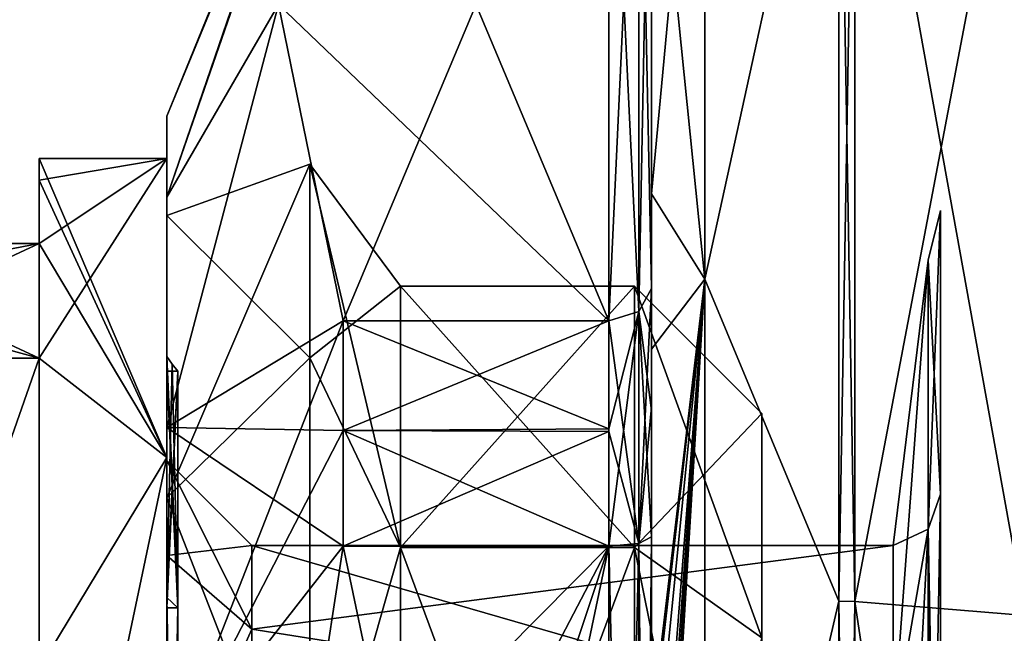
# Model space of a CAD drawing. Extents: x -23 to 470, y -2000 to 0.
# Tile 105 of 172: x -11.83 to -0.25, y -21.58 to -14.37. Entities that reach past the tile are written whole.
import ezdxf

# ---------------------------------------------------------------- set-up
doc = ezdxf.new("R2010")
doc.units = 0
doc.header["$LTSCALE"] = 64.024212
for name, color, linetype in [('1061', 7, 'CONTINUOUS'), ('1062', 7, 'CONTINUOUS'), ('1065', 7, 'CONTINUOUS'), ('1066', 7, 'CONTINUOUS'), ('1067', 7, 'CONTINUOUS'), ('1068', 7, 'CONTINUOUS'), ('1073', 7, 'CONTINUOUS'), ('1074', 7, 'CONTINUOUS'), ('1075', 7, 'CONTINUOUS'), ('1076', 7, 'CONTINUOUS'), ('1077', 7, 'CONTINUOUS'), ('1081', 7, 'CONTINUOUS'), ('1082', 7, 'CONTINUOUS'), ('1084', 7, 'CONTINUOUS'), ('1085', 7, 'CONTINUOUS'), ('1086', 7, 'CONTINUOUS'), ('1087', 7, 'CONTINUOUS'), ('1088', 7, 'CONTINUOUS'), ('1146', 7, 'CONTINUOUS'), ('1147', 7, 'CONTINUOUS'), ('1148', 7, 'CONTINUOUS'), ('1149', 7, 'CONTINUOUS'), ('1152', 7, 'CONTINUOUS'), ('1243', 7, 'CONTINUOUS'), ('1244', 7, 'CONTINUOUS'), ('1248', 7, 'CONTINUOUS'), ('1250', 7, 'CONTINUOUS'), ('761', 7, 'CONTINUOUS'), ('763', 7, 'CONTINUOUS'), ('764', 7, 'CONTINUOUS'), ('765', 7, 'CONTINUOUS'), ('767', 7, 'CONTINUOUS'), ('771', 7, 'CONTINUOUS'), ('774', 7, 'CONTINUOUS'), ('775', 7, 'CONTINUOUS'), ('776', 7, 'CONTINUOUS'), ('841', 7, 'CONTINUOUS'), ('865', 7, 'CONTINUOUS'), ('866', 7, 'CONTINUOUS'), ('869', 7, 'CONTINUOUS'), ('870', 7, 'CONTINUOUS'), ('871', 7, 'CONTINUOUS'), ('872', 7, 'CONTINUOUS'), ('873', 7, 'CONTINUOUS')]:
    doc.layers.add(name, color=color, linetype=linetype)

msp = doc.modelspace()

# ---------------------------------------------------------------- linework, layer by layer
at = {"layer": '1061', "linetype": 'CONTINUOUS'}
for points in [[(-10.1, -19.55, 33), (-10.1, -20.667, 37.198), (-10.1, -15.5, 33), (-10.1, -19.55, 33)], [(-10.1, -16.452, 28.217), (-10.1, -19.55, 33), (-10.1, -15.5, 33), (-10.1, -16.452, 28.217)], [(-10.1, -15.5, 33), (-10.1, -20.667, 37.198), (-10.1, -16.452, 37.783), (-10.1, -15.5, 33)], [(-10.1, -20.667, 28.801), (-10.1, -19.55, 33), (-10.1, -16.452, 28.217), (-10.1, -20.667, 28.801)], [(-10.1, -23.764, 25.689), (-10.1, -20.667, 28.801), (-10.1, -16.452, 28.217), (-10.1, -23.764, 25.689)], [(-10.1, -19.161, 24.161), (-10.1, -23.764, 25.689), (-10.1, -16.452, 28.217), (-10.1, -19.161, 24.161)], [(-10.1, -20.667, 37.198), (-10.1, -23.763, 40.311), (-10.1, -16.452, 37.783), (-10.1, -20.667, 37.198)], [(-10.1, -16.452, 37.783), (-10.1, -23.763, 40.311), (-10.1, -19.161, 41.839), (-10.1, -16.452, 37.783)], [(-10.1, -28.001, 24.55), (-10.1, -23.764, 25.689), (-10.1, -19.161, 24.161), (-10.1, -28.001, 24.55)], [(-10.1, -28.001, 24.55), (-10.1, -19.161, 24.161), (-10.1, -36.839, 24.161), (-10.1, -28.001, 24.55)], [(-10.1, -23.763, 40.311), (-10.1, -27.999, 41.45), (-10.1, -19.161, 41.839), (-10.1, -23.763, 40.311)], [(-10.1, -19.161, 41.839), (-10.1, -27.999, 41.45), (-10.1, -36.839, 41.839), (-10.1, -19.161, 41.839)], [(-10.1, -19.161, 24.161), (-10.1, -23.217, 21.452), (-10.1, -36.839, 24.161), (-10.1, -19.161, 24.161)], [(-10.1, -23.217, 44.548), (-10.1, -19.161, 41.839), (-10.1, -32.783, 44.548), (-10.1, -23.217, 44.548)], [(-10.1, -32.783, 44.548), (-10.1, -19.161, 41.839), (-10.1, -36.839, 41.839), (-10.1, -32.783, 44.548)]]:
    msp.add_3dface(points, dxfattribs=at)
at = {"layer": '1062', "linetype": 'CONTINUOUS'}
for points in [[(-8.023, -20.56, 17.05), (-4.9, -35.44, 17.05), (-8.598, -24.292, 17.05), (-8.023, -20.56, 17.05)], [(-4.9, -20.56, 17.05), (-4.9, -35.44, 17.05), (-8.023, -20.56, 17.05), (-4.9, -20.56, 17.05)]]:
    msp.add_3dface(points, dxfattribs=at)
at = {"layer": '1065', "linetype": 'CONTINUOUS'}
for points in [[(-8.598, -31.708, 48.95), (-4.9, -20.56, 48.95), (-8.786, -28, 48.95), (-8.598, -31.708, 48.95)], [(-8.786, -28, 48.95), (-4.9, -20.56, 48.95), (-8.598, -24.29, 48.95), (-8.786, -28, 48.95)], [(-8.023, -35.44, 48.95), (-4.9, -20.56, 48.95), (-8.598, -31.708, 48.95), (-8.023, -35.44, 48.95)], [(-8.598, -24.29, 48.95), (-4.9, -20.56, 48.95), (-8.023, -20.56, 48.95), (-8.598, -24.29, 48.95)], [(-4.9, -35.44, 48.95), (-4.9, -20.56, 48.95), (-8.023, -35.44, 48.95), (-4.9, -35.44, 48.95)]]:
    msp.add_3dface(points, dxfattribs=at)
at = {"layer": '1066', "linetype": 'CONTINUOUS'}
for points in [[(-8.023, -17.907, 47.418), (-4.9, -10.467, 34.532), (-8.786, -14.187, 40.975), (-8.023, -17.907, 47.418)], [(-4.9, -17.907, 47.418), (-4.9, -10.467, 34.532), (-8.023, -17.907, 47.418), (-4.9, -17.907, 47.418)]]:
    msp.add_3dface(points, dxfattribs=at)
at = {"layer": '1067', "linetype": 'CONTINUOUS'}
for points in [[(-8.023, -10.467, 31.468), (-4.9, -17.907, 18.582), (-8.786, -14.187, 25.025), (-8.023, -10.467, 31.468)], [(-4.9, -10.467, 31.468), (-4.9, -17.907, 18.582), (-8.023, -10.467, 31.468), (-4.9, -10.467, 31.468)], [(-8.786, -14.187, 25.025), (-4.9, -17.907, 18.582), (-8.023, -17.907, 18.582), (-8.786, -14.187, 25.025)]]:
    msp.add_3dface(points, dxfattribs=at)
at = {"layer": '1068', "linetype": 'CONTINUOUS'}
for points in [[(-4.4, -17.529, 47.764), (-4.4, -13.915, 41.604), (-4.4, -9.979, 34.686), (-4.4, -17.529, 47.764)], [(-4.4, -9.979, 31.314), (-4.4, -11.211, 23.082), (-4.4, -17.529, 18.236), (-4.4, -9.979, 31.314)], [(-4.4, -11.211, 23.082), (-4.4, -18.241, 16.117), (-4.4, -17.529, 18.236), (-4.4, -11.211, 23.082)], [(-4.4, -11.635, 43.603), (-4.4, -14.211, 42.116), (-4.4, -16.414, 48.685), (-4.4, -11.635, 43.603)], [(-4.4, -14.211, 42.116), (-4.4, -13.915, 41.604), (-4.4, -17.529, 47.764), (-4.4, -14.211, 42.116)], [(-4.4, -16.414, 48.685), (-4.4, -14.211, 42.116), (-4.4, -17.529, 47.764), (-4.4, -16.414, 48.685)], [(-4.4, -22.674, 51.759), (-4.4, -16.414, 48.685), (-4.4, -22.674, 51.216), (-4.4, -22.674, 51.759)], [(-4.4, -22.674, 51.216), (-4.4, -16.414, 48.685), (-4.4, -20.45, 49.45), (-4.4, -22.674, 51.216)], [(-4.4, -20.45, 49.45), (-4.4, -16.414, 48.685), (-4.4, -18.961, 48.681), (-4.4, -20.45, 49.45)], [(-4.4, -18.961, 48.681), (-4.4, -16.414, 48.685), (-4.4, -17.529, 47.764), (-4.4, -18.961, 48.681)], [(-4.4, -17.529, 18.236), (-4.4, -18.241, 16.117), (-4.4, -18.921, 17.342), (-4.4, -17.529, 18.236)], [(-4.4, -18.241, 16.117), (-4.4, -27.779, 13.501), (-4.4, -20.45, 16.55), (-4.4, -18.241, 16.117)], [(-4.4, -18.921, 17.342), (-4.4, -18.241, 16.117), (-4.4, -20.45, 16.55), (-4.4, -18.921, 17.342)], [(-4.4, -21.736, 49.5), (-4.4, -22.674, 51.216), (-4.4, -20.45, 49.45), (-4.4, -21.736, 49.5)], [(-4.4, -35.55, 49.45), (-4.4, -21.736, 49.5), (-4.4, -20.45, 49.45), (-4.4, -35.55, 49.45)], [(-4.4, -26.85, 16.5), (-4.4, -29.051, 16.5), (-4.4, -20.45, 16.55), (-4.4, -26.85, 16.5)], [(-4.4, -20.45, 16.55), (-4.4, -29.051, 16.5), (-4.4, -35.55, 16.55), (-4.4, -20.45, 16.55)], [(-4.4, -26.85, 16.217), (-4.4, -26.85, 16.5), (-4.4, -20.45, 16.55), (-4.4, -26.85, 16.217)], [(-4.4, -27.779, 13.501), (-4.4, -26.85, 16.217), (-4.4, -20.45, 16.55), (-4.4, -27.779, 13.501)]]:
    msp.add_3dface(points, dxfattribs=at)
at = {"layer": '1073', "linetype": 'CONTINUOUS'}
for points in [[(-3.77, -17.42, 14.675), (-4.4, -11.211, 23.082), (-3.77, -9.675, 22.42), (-3.77, -17.42, 14.675)], [(-3.77, -17.42, 14.675), (-3.77, -9.675, 22.42), (-2.195, -10.216, 20.079), (-3.77, -17.42, 14.675)], [(-2.195, -21.207, 12.093), (-3.77, -17.42, 14.675), (-2.195, -10.216, 20.079), (-2.195, -21.207, 12.093)], [(-4.4, -18.241, 16.117), (-4.4, -11.211, 23.082), (-3.77, -17.42, 14.675), (-4.4, -18.241, 16.117)], [(-4.4, -27.779, 13.501), (-4.4, -18.241, 16.117), (-3.77, -17.42, 14.675), (-4.4, -27.779, 13.501)], [(-3.77, -28, 11.841), (-4.4, -27.779, 13.501), (-3.77, -17.42, 14.675), (-3.77, -28, 11.841)], [(-3.77, -28, 11.841), (-3.77, -17.42, 14.675), (-2.195, -21.207, 12.093), (-3.77, -28, 11.841)], [(-2.195, -34.793, 12.093), (-3.77, -28, 11.841), (-2.195, -21.207, 12.093), (-2.195, -34.793, 12.093)]]:
    msp.add_3dface(points, dxfattribs=at)
at = {"layer": '1074', "linetype": 'CONTINUOUS'}
for points in [[(-3.77, -9.675, 43.58), (-4.4, -16.414, 48.685), (-3.77, -17.42, 51.325), (-3.77, -9.675, 43.58)], [(-4.4, -16.414, 48.685), (-3.77, -9.675, 43.58), (-4.4, -11.613, 43.616), (-4.4, -16.414, 48.685)], [(-3.77, -9.675, 43.58), (-3.77, -17.42, 51.325), (-2.195, -10.216, 45.921), (-3.77, -9.675, 43.58)], [(-2.195, -10.216, 45.921), (-3.77, -17.42, 51.325), (-2.195, -21.207, 53.907), (-2.195, -10.216, 45.921)], [(-4.4, -11.624, 43.61), (-4.4, -16.414, 48.685), (-4.4, -11.613, 43.616), (-4.4, -11.624, 43.61)], [(-4.4, -11.635, 43.603), (-4.4, -16.414, 48.685), (-4.4, -11.624, 43.61), (-4.4, -11.635, 43.603)], [(-4.4, -16.414, 48.685), (-4.4, -22.674, 51.759), (-3.77, -17.42, 51.325), (-4.4, -16.414, 48.685)], [(-3.77, -17.42, 51.325), (-4.4, -22.674, 51.759), (-4.374, -22.674, 52.134), (-3.77, -17.42, 51.325)], [(-3.77, -28, 54.159), (-3.77, -17.42, 51.325), (-4.4, -27.249, 52.5), (-3.77, -28, 54.159)], [(-4.4, -27.249, 52.5), (-3.77, -17.42, 51.325), (-4.4, -27.067, 52.5), (-4.4, -27.249, 52.5)], [(-4.4, -27.067, 52.5), (-3.77, -17.42, 51.325), (-4.4, -26.884, 52.5), (-4.4, -27.067, 52.5)], [(-4.4, -26.884, 52.5), (-3.77, -17.42, 51.325), (-4.399, -26.227, 52.5), (-4.4, -26.884, 52.5)], [(-4.399, -26.227, 52.5), (-3.77, -17.42, 51.325), (-4.394, -25.404, 52.5), (-4.399, -26.227, 52.5)], [(-4.394, -25.404, 52.5), (-3.77, -17.42, 51.325), (-4.296, -22.674, 52.5), (-4.394, -25.404, 52.5)], [(-4.296, -22.674, 52.5), (-3.77, -17.42, 51.325), (-4.374, -22.674, 52.134), (-4.296, -22.674, 52.5)], [(-3.77, -17.42, 51.325), (-3.77, -28, 54.159), (-2.195, -21.207, 53.907), (-3.77, -17.42, 51.325)], [(-2.195, -21.207, 53.907), (-3.77, -28, 54.159), (-2.195, -34.793, 53.907), (-2.195, -21.207, 53.907)]]:
    msp.add_3dface(points, dxfattribs=at)
at = {"layer": '1075', "linetype": 'CONTINUOUS'}
for points in [[(-2.009, -21.211, 53.894), (0, -10.652, 45.605), (-2.009, -10.226, 45.913), (-2.009, -21.211, 53.894)], [(0, -21.373, 53.394), (0, -10.652, 45.605), (-2.009, -21.211, 53.894), (0, -21.373, 53.394)], [(-2.009, -34.789, 53.894), (0, -21.373, 53.394), (-2.009, -21.211, 53.894), (-2.009, -34.789, 53.894)], [(0, -34.627, 53.394), (0, -21.373, 53.394), (-2.009, -34.789, 53.894), (0, -34.627, 53.394)]]:
    msp.add_3dface(points, dxfattribs=at)
at = {"layer": '1076', "linetype": 'CONTINUOUS'}
for points in [[(0, -10.652, 20.395), (0, -21.373, 12.606), (-2.009, -10.226, 20.087), (0, -10.652, 20.395)], [(-2.009, -10.226, 20.087), (0, -21.373, 12.606), (-2.009, -21.211, 12.106), (-2.009, -10.226, 20.087)], [(0, -21.373, 12.606), (0, -34.627, 12.606), (-2.009, -21.211, 12.106), (0, -21.373, 12.606)], [(-2.009, -21.211, 12.106), (0, -34.627, 12.606), (-2.009, -34.789, 12.106), (-2.009, -21.211, 12.106)]]:
    msp.add_3dface(points, dxfattribs=at)
at = {"layer": '1077', "linetype": 'CONTINUOUS'}
for points in [[(-1.556, -20.55, 33), (-1.556, -22.732, 27.732), (-1.144, -17.195, 33), (-1.556, -20.55, 33)], [(-1.144, -20.36, 40.64), (-1.556, -20.55, 33), (-1.144, -17.195, 33), (-1.144, -20.36, 40.64)], [(-1.144, -17.195, 33), (-1.556, -22.732, 27.732), (-1.144, -20.36, 25.36), (-1.144, -17.195, 33)], [(-1.556, -22.732, 27.732), (-1.556, -28, 25.55), (-1.144, -20.36, 25.36), (-1.556, -22.732, 27.732)], [(-1.556, -28, 25.55), (-1.144, -28, 22.195), (-1.144, -20.36, 25.36), (-1.556, -28, 25.55)], [(-1.556, -22.732, 38.268), (-1.556, -20.55, 33), (-1.144, -20.36, 40.64), (-1.556, -22.732, 38.268)], [(-1.144, -28, 43.805), (-1.556, -22.732, 38.268), (-1.144, -20.36, 40.64), (-1.144, -28, 43.805)]]:
    msp.add_3dface(points, dxfattribs=at)
at = {"layer": '1081', "linetype": 'CONTINUOUS'}
for points in [[(-2.195, -21.207, 12.093), (-2.195, -10.216, 20.079), (-2.009, -21.211, 12.106), (-2.195, -21.207, 12.093)], [(-2.195, -10.216, 20.079), (-2.009, -10.226, 20.087), (-2.009, -21.211, 12.106), (-2.195, -10.216, 20.079)], [(-2.195, -34.793, 12.093), (-2.195, -21.207, 12.093), (-2.009, -34.789, 12.106), (-2.195, -34.793, 12.093)], [(-2.195, -21.207, 12.093), (-2.009, -21.211, 12.106), (-2.009, -34.789, 12.106), (-2.195, -21.207, 12.093)]]:
    msp.add_3dface(points, dxfattribs=at)
at = {"layer": '1082', "linetype": 'CONTINUOUS'}
for points in [[(-2.195, -10.216, 45.921), (-2.195, -21.207, 53.907), (-2.009, -10.226, 45.913), (-2.195, -10.216, 45.921)], [(-2.195, -21.207, 53.907), (-2.009, -21.211, 53.894), (-2.009, -10.226, 45.913), (-2.195, -21.207, 53.907)], [(-2.195, -21.207, 53.907), (-2.195, -34.793, 53.907), (-2.009, -21.211, 53.894), (-2.195, -21.207, 53.907)], [(-2.195, -34.793, 53.907), (-2.009, -34.789, 53.894), (-2.009, -21.211, 53.894), (-2.195, -34.793, 53.907)]]:
    msp.add_3dface(points, dxfattribs=at)
at = {"layer": '1084', "linetype": 'CONTINUOUS'}
for points in [[(-10.1, -15.5, 33), (-10.1, -16.452, 37.783), (-8.023, -10.4, 33), (-10.1, -15.5, 33)], [(-8.023, -10.467, 31.468), (-10.1, -15.5, 33), (-8.023, -10.4, 33), (-8.023, -10.467, 31.468)], [(-10.1, -16.452, 37.783), (-8.023, -10.467, 34.532), (-8.023, -10.4, 33), (-10.1, -16.452, 37.783)], [(-10.1, -16.452, 28.217), (-10.1, -15.5, 33), (-8.023, -10.467, 31.468), (-10.1, -16.452, 28.217)], [(-10.1, -16.452, 28.217), (-8.023, -10.467, 31.468), (-8.786, -14.187, 25.025), (-10.1, -16.452, 28.217)], [(-10.1, -16.452, 37.783), (-8.786, -14.187, 40.975), (-8.023, -10.467, 34.532), (-10.1, -16.452, 37.783)], [(-10.1, -19.161, 24.161), (-10.1, -16.452, 28.217), (-8.786, -14.187, 25.025), (-10.1, -19.161, 24.161)], [(-10.1, -19.161, 24.161), (-8.786, -14.187, 25.025), (-8.023, -17.907, 18.582), (-10.1, -19.161, 24.161)], [(-10.1, -16.452, 37.783), (-10.1, -19.161, 41.839), (-8.786, -14.187, 40.975), (-10.1, -16.452, 37.783)], [(-10.1, -19.161, 41.839), (-8.023, -17.907, 47.418), (-8.786, -14.187, 40.975), (-10.1, -19.161, 41.839)], [(-10.1, -19.161, 24.161), (-8.023, -17.907, 18.582), (-8.023, -19.2, 17.758), (-10.1, -19.161, 24.161)], [(-10.1, -19.161, 41.839), (-10.1, -23.217, 44.548), (-8.023, -17.907, 47.418), (-10.1, -19.161, 41.839)], [(-8.023, -17.907, 47.418), (-10.1, -23.217, 44.548), (-8.023, -19.2, 48.242), (-8.023, -17.907, 47.418)], [(-10.1, -23.217, 21.452), (-10.1, -19.161, 24.161), (-8.023, -20.56, 17.05), (-10.1, -23.217, 21.452)], [(-8.023, -20.56, 17.05), (-10.1, -19.161, 24.161), (-8.023, -19.2, 17.758), (-8.023, -20.56, 17.05)], [(-10.1, -23.217, 44.548), (-8.023, -20.56, 48.95), (-8.023, -19.2, 48.242), (-10.1, -23.217, 44.548)], [(-10.1, -23.217, 21.452), (-8.023, -20.56, 17.05), (-8.598, -24.292, 17.05), (-10.1, -23.217, 21.452)], [(-10.1, -23.217, 44.548), (-8.598, -24.29, 48.95), (-8.023, -20.56, 48.95), (-10.1, -23.217, 44.548)]]:
    msp.add_3dface(points, dxfattribs=at)
at = {"layer": '1085', "linetype": 'CONTINUOUS'}
for points in [[(-9.1, -20.55, 33), (-9.1, -21.536, 29.296), (-1.556, -20.55, 33), (-9.1, -20.55, 33)], [(-1.556, -20.55, 33), (-9.1, -21.536, 29.296), (-1.556, -22.732, 27.732), (-1.556, -20.55, 33)], [(-9.1, -21.536, 29.296), (-9.1, -24.266, 26.553), (-1.556, -22.732, 27.732), (-9.1, -21.536, 29.296)]]:
    msp.add_3dface(points, dxfattribs=at)
at = {"layer": '1086', "linetype": 'CONTINUOUS'}
for points in [[(-9.1, -20.55, 33), (-1.556, -20.55, 33), (-1.556, -22.732, 38.268), (-9.1, -20.55, 33)], [(-9.1, -21.535, 36.702), (-9.1, -20.55, 33), (-1.556, -22.732, 38.268), (-9.1, -21.535, 36.702)], [(-9.1, -24.265, 39.446), (-9.1, -21.535, 36.702), (-1.556, -22.732, 38.268), (-9.1, -24.265, 39.446)]]:
    msp.add_3dface(points, dxfattribs=at)
at = {"layer": '1087', "linetype": 'CONTINUOUS'}
for points in [[(-10.1, -19.55, 33), (-10.1, -20.667, 28.801), (-9.1, -20.55, 33), (-10.1, -19.55, 33)], [(-10.1, -20.667, 28.801), (-9.1, -21.536, 29.296), (-9.1, -20.55, 33), (-10.1, -20.667, 28.801)], [(-10.1, -20.667, 28.801), (-10.1, -23.764, 25.689), (-9.1, -21.536, 29.296), (-10.1, -20.667, 28.801)], [(-10.1, -23.764, 25.689), (-9.1, -24.266, 26.553), (-9.1, -21.536, 29.296), (-10.1, -23.764, 25.689)]]:
    msp.add_3dface(points, dxfattribs=at)
at = {"layer": '1088', "linetype": 'CONTINUOUS'}
for points in [[(-10.1, -20.667, 37.198), (-10.1, -19.55, 33), (-9.1, -21.535, 36.702), (-10.1, -20.667, 37.198)], [(-10.1, -19.55, 33), (-9.1, -20.55, 33), (-9.1, -21.535, 36.702), (-10.1, -19.55, 33)], [(-10.1, -23.763, 40.311), (-10.1, -20.667, 37.198), (-9.1, -21.535, 36.702), (-10.1, -23.763, 40.311)], [(-10.1, -23.763, 40.311), (-9.1, -21.535, 36.702), (-9.1, -24.265, 39.446), (-10.1, -23.763, 40.311)]]:
    msp.add_3dface(points, dxfattribs=at)
at = {"layer": '1146', "linetype": 'CONTINUOUS'}
for points in [[(-4.4, -35.55, 49.45), (-4.4, -20.45, 49.45), (-4.549, -20.528, 49.094), (-4.4, -35.55, 49.45)], [(-4.549, -20.528, 49.094), (-4.9, -20.56, 48.95), (-4.549, -35.472, 49.094), (-4.549, -20.528, 49.094)], [(-4.9, -20.56, 48.95), (-4.9, -35.44, 48.95), (-4.549, -35.472, 49.094), (-4.9, -20.56, 48.95)], [(-4.4, -35.55, 49.45), (-4.549, -20.528, 49.094), (-4.549, -35.472, 49.094), (-4.4, -35.55, 49.45)]]:
    msp.add_3dface(points, dxfattribs=at)
at = {"layer": '1147', "linetype": 'CONTINUOUS'}
for points in [[(-4.4, -17.529, 47.764), (-4.4, -9.979, 34.686), (-4.549, -10.326, 34.576), (-4.4, -17.529, 47.764)], [(-4.549, -10.326, 34.576), (-4.9, -10.467, 34.532), (-4.549, -17.798, 47.518), (-4.549, -10.326, 34.576)], [(-4.4, -17.529, 47.764), (-4.549, -10.326, 34.576), (-4.549, -17.798, 47.518), (-4.4, -17.529, 47.764)], [(-4.9, -10.467, 34.532), (-4.9, -17.907, 47.418), (-4.549, -17.798, 47.518), (-4.9, -10.467, 34.532)]]:
    msp.add_3dface(points, dxfattribs=at)
at = {"layer": '1148', "linetype": 'CONTINUOUS'}
for points in [[(-4.4, -9.979, 31.314), (-4.4, -17.529, 18.236), (-4.549, -17.798, 18.482), (-4.4, -9.979, 31.314)], [(-4.4, -9.979, 31.314), (-4.549, -17.798, 18.482), (-4.549, -10.326, 31.424), (-4.4, -9.979, 31.314)], [(-4.9, -17.907, 18.582), (-4.9, -10.467, 31.468), (-4.549, -10.326, 31.424), (-4.9, -17.907, 18.582)], [(-4.549, -17.798, 18.482), (-4.9, -17.907, 18.582), (-4.549, -10.326, 31.424), (-4.549, -17.798, 18.482)]]:
    msp.add_3dface(points, dxfattribs=at)
at = {"layer": '1149', "linetype": 'CONTINUOUS'}
for points in [[(-4.4, -20.45, 16.55), (-4.4, -35.55, 16.55), (-4.549, -35.472, 16.906), (-4.4, -20.45, 16.55)], [(-4.4, -20.45, 16.55), (-4.549, -35.472, 16.906), (-4.549, -20.528, 16.906), (-4.4, -20.45, 16.55)], [(-4.9, -35.44, 17.05), (-4.9, -20.56, 17.05), (-4.549, -20.528, 16.906), (-4.9, -35.44, 17.05)], [(-4.549, -35.472, 16.906), (-4.9, -35.44, 17.05), (-4.549, -20.528, 16.906), (-4.549, -35.472, 16.906)]]:
    msp.add_3dface(points, dxfattribs=at)
at = {"layer": '1152', "linetype": 'CONTINUOUS'}
for points in [[(-1.144, -17.195, 33), (-1.144, -20.36, 25.36), (-1, -16.612, 32.999), (-1.144, -17.195, 33)], [(-1, -19.947, 41.052), (-1.144, -17.195, 33), (-1, -16.612, 32.999), (-1, -19.947, 41.052)], [(-1, -16.612, 32.999), (-1.144, -20.36, 25.36), (-1, -19.948, 24.948), (-1, -16.612, 32.999)], [(-1.144, -20.36, 40.64), (-1.144, -17.195, 33), (-1, -19.947, 41.052), (-1.144, -20.36, 40.64)], [(-1, -28, 44.388), (-1.144, -20.36, 40.64), (-1, -19.947, 41.052), (-1, -28, 44.388)], [(-1.144, -20.36, 25.36), (-1.144, -28, 22.195), (-1, -19.948, 24.948), (-1.144, -20.36, 25.36)], [(-1, -19.948, 24.948), (-1.144, -28, 22.195), (-1, -27.999, 21.612), (-1, -19.948, 24.948)], [(-1.144, -28, 43.805), (-1.144, -20.36, 40.64), (-1.09, -28, 44.101), (-1.144, -28, 43.805)], [(-1.144, -20.36, 40.64), (-1, -28, 44.388), (-1.09, -28, 44.101), (-1.144, -20.36, 40.64)]]:
    msp.add_3dface(points, dxfattribs=at)
at = {"layer": '1243', "linetype": 'CONTINUOUS'}
for points in [[(-4.9, -17.907, 47.418), (-8.023, -17.907, 47.418), (-8.023, -19.2, 48.242), (-4.9, -17.907, 47.418)], [(-4.9, -17.907, 47.418), (-8.023, -19.2, 48.242), (-4.9, -19.209, 48.248), (-4.9, -17.907, 47.418)], [(-8.023, -17.907, 18.582), (-4.9, -17.907, 18.582), (-4.9, -19.177, 17.771), (-8.023, -17.907, 18.582)], [(-8.023, -19.2, 17.758), (-8.023, -17.907, 18.582), (-4.9, -19.177, 17.771), (-8.023, -19.2, 17.758)], [(-4.9, -20.56, 17.05), (-8.023, -19.2, 17.758), (-4.9, -19.177, 17.771), (-4.9, -20.56, 17.05)], [(-4.9, -20.56, 17.05), (-8.023, -20.56, 17.05), (-8.023, -19.2, 17.758), (-4.9, -20.56, 17.05)], [(-8.023, -19.2, 48.242), (-8.023, -20.56, 48.95), (-4.9, -19.209, 48.248), (-8.023, -19.2, 48.242)], [(-8.023, -20.56, 48.95), (-4.9, -20.56, 48.95), (-4.9, -19.209, 48.248), (-8.023, -20.56, 48.95)]]:
    msp.add_3dface(points, dxfattribs=at)
at = {"layer": '1244', "linetype": 'CONTINUOUS'}
for points in [[(-4.4, -17.529, 18.236), (-4.4, -18.921, 17.342), (-4.549, -20.528, 16.906), (-4.4, -17.529, 18.236)], [(-4.549, -17.798, 18.482), (-4.4, -17.529, 18.236), (-4.549, -20.528, 16.906), (-4.549, -17.798, 18.482)], [(-4.9, -20.56, 17.05), (-4.9, -19.177, 17.771), (-4.549, -17.798, 18.482), (-4.9, -20.56, 17.05)], [(-4.9, -20.56, 17.05), (-4.549, -17.798, 18.482), (-4.549, -20.528, 16.906), (-4.9, -20.56, 17.05)], [(-4.9, -19.177, 17.771), (-4.9, -17.907, 18.582), (-4.549, -17.798, 18.482), (-4.9, -19.177, 17.771)], [(-4.4, -18.921, 17.342), (-4.4, -20.45, 16.55), (-4.549, -20.528, 16.906), (-4.4, -18.921, 17.342)]]:
    msp.add_3dface(points, dxfattribs=at)
at = {"layer": '1248', "linetype": 'CONTINUOUS'}
for points in [[(-4.4, -18.961, 48.681), (-4.4, -17.529, 47.764), (-4.549, -17.798, 47.518), (-4.4, -18.961, 48.681)], [(-4.549, -17.798, 47.518), (-4.9, -17.907, 47.418), (-4.549, -20.528, 49.094), (-4.549, -17.798, 47.518)], [(-4.4, -20.45, 49.45), (-4.4, -18.961, 48.681), (-4.549, -17.798, 47.518), (-4.4, -20.45, 49.45)], [(-4.4, -20.45, 49.45), (-4.549, -17.798, 47.518), (-4.549, -20.528, 49.094), (-4.4, -20.45, 49.45)], [(-4.9, -17.907, 47.418), (-4.9, -19.209, 48.248), (-4.549, -20.528, 49.094), (-4.9, -17.907, 47.418)], [(-4.9, -19.209, 48.248), (-4.9, -20.56, 48.95), (-4.549, -20.528, 49.094), (-4.9, -19.209, 48.248)]]:
    msp.add_3dface(points, dxfattribs=at)
at = {"layer": '1250', "linetype": 'CONTINUOUS'}
for points in [[(-1, -39.388, 33), (-1, -19.947, 41.052), (-1, -16.612, 32.999), (-1, -39.388, 33)], [(-1, -39.388, 33), (-1, -16.612, 32.999), (-1, -19.948, 24.948), (-1, -39.388, 33)], [(-1, -39.388, 33), (-1, -36.052, 41.052), (-1, -19.947, 41.052), (-1, -39.388, 33)], [(-1, -36.052, 41.052), (-1, -28, 44.388), (-1, -19.947, 41.052), (-1, -36.052, 41.052)], [(-1, -39.388, 33), (-1, -19.948, 24.948), (-1, -36.052, 24.947), (-1, -39.388, 33)], [(-1, -19.948, 24.948), (-1, -27.999, 21.612), (-1, -36.052, 24.947), (-1, -19.948, 24.948)]]:
    msp.add_3dface(points, dxfattribs=at)
at = {"layer": '761', "color": 7, "linetype": 'CONTINUOUS'}
msp.add_3dface([(-3.1, -19, 33), (-3.1, -21.636, 39.363), (-3.1, -21.636, 26.637), (-3.1, -19, 33)], dxfattribs=at)
at = {"layer": '763', "color": 7, "linetype": 'CONTINUOUS'}
for points in [[(-10.1, -16, 33), (-10.1, -19.515, 24.515), (-11.6, -16, 33), (-10.1, -16, 33)], [(-11.6, -16, 33), (-10.1, -19.515, 24.515), (-11.6, -16.253, 30.55), (-11.6, -16, 33)], [(-11.6, -16.253, 30.55), (-10.1, -19.515, 24.515), (-11.6, -17, 28.204), (-11.6, -16.253, 30.55)], [(-14.5, -17, 28.204), (-11.6, -17, 28.204), (-11.6, -18.347, 25.872), (-14.5, -17, 28.204)], [(-14.5, -17.556, 27.091), (-14.5, -17, 28.204), (-11.6, -18.347, 25.872), (-14.5, -17.556, 27.091)], [(-11.6, -17, 28.204), (-10.1, -19.515, 24.515), (-11.6, -18.347, 25.872), (-11.6, -17, 28.204)], [(-14.5, -18.347, 25.872), (-14.5, -17.556, 27.091), (-11.6, -18.347, 25.872), (-14.5, -18.347, 25.872)], [(-11.6, -18.347, 25.872), (-10.1, -19.515, 24.515), (-11.6, -22, 22.608), (-11.6, -18.347, 25.872)], [(-10.1, -19.515, 24.515), (-10.1, -28, 21), (-11.6, -22, 22.608), (-10.1, -19.515, 24.515)]]:
    msp.add_3dface(points, dxfattribs=at)
at = {"layer": '764', "color": 7, "linetype": 'CONTINUOUS'}
for points in [[(-10.1, -16, 33), (-11.6, -16, 33), (-11.6, -16.253, 35.45), (-10.1, -16, 33)], [(-11.6, -18.347, 40.128), (-10.1, -16, 33), (-11.6, -17, 37.796), (-11.6, -18.347, 40.128)], [(-10.1, -16, 33), (-11.6, -18.347, 40.128), (-10.1, -19.515, 41.485), (-10.1, -16, 33)], [(-11.6, -17, 37.796), (-10.1, -16, 33), (-11.6, -16.253, 35.45), (-11.6, -17, 37.796)], [(-14.5, -18.347, 40.128), (-11.6, -18.347, 40.128), (-11.6, -17, 37.796), (-14.5, -18.347, 40.128)], [(-14.5, -17.556, 38.91), (-14.5, -18.347, 40.128), (-11.6, -17, 37.796), (-14.5, -17.556, 38.91)], [(-14.5, -17, 37.796), (-14.5, -17.556, 38.91), (-11.6, -17, 37.796), (-14.5, -17, 37.796)], [(-11.6, -18.347, 40.128), (-11.6, -22, 43.392), (-10.1, -19.515, 41.485), (-11.6, -18.347, 40.128)], [(-11.6, -22, 43.392), (-11.6, -26.653, 44.924), (-10.1, -19.515, 41.485), (-11.6, -22, 43.392)], [(-10.1, -19.515, 41.485), (-11.6, -26.653, 44.924), (-10.1, -28, 45), (-10.1, -19.515, 41.485)]]:
    msp.add_3dface(points, dxfattribs=at)
at = {"layer": '765', "color": 7, "linetype": 'CONTINUOUS'}
for points in [[(-10.1, -19.515, 24.515), (-10.1, -16, 33), (-10.1, -16.671, 33), (-10.1, -19.515, 24.515)], [(-10.1, -16, 33), (-10.1, -19.515, 41.485), (-10.1, -16.671, 33), (-10.1, -16, 33)], [(-10.1, -19.515, 24.515), (-10.1, -16.671, 33), (-10.1, -19.989, 24.989), (-10.1, -19.515, 24.515)], [(-10.1, -19.515, 41.485), (-10.1, -19.989, 41.011), (-10.1, -16.671, 33), (-10.1, -19.515, 41.485)], [(-10.1, -28, 21), (-10.1, -19.515, 24.515), (-10.1, -28, 21.671), (-10.1, -28, 21)], [(-10.1, -19.515, 24.515), (-10.1, -19.989, 24.989), (-10.1, -28, 21.671), (-10.1, -19.515, 24.515)], [(-10.1, -19.515, 41.485), (-10.1, -28, 45), (-10.1, -19.989, 41.011), (-10.1, -19.515, 41.485)], [(-10.1, -28, 45), (-10.1, -28, 44.329), (-10.1, -19.989, 41.011), (-10.1, -28, 45)]]:
    msp.add_3dface(points, dxfattribs=at)
at = {"layer": '767', "color": 7, "linetype": 'CONTINUOUS'}
for points in [[(-7.35, -20.575, 25.575), (-7.35, -17.5, 33), (-4.6, -20.575, 25.575), (-7.35, -20.575, 25.575)], [(-4.6, -20.575, 25.575), (-7.35, -17.5, 33), (-4.6, -17.5, 33), (-4.6, -20.575, 25.575)], [(-4.6, -17.5, 33), (-7.35, -17.5, 33), (-7.35, -20.575, 40.425), (-4.6, -17.5, 33)], [(-4.6, -20.575, 40.425), (-4.6, -17.5, 33), (-7.35, -20.575, 40.425), (-4.6, -20.575, 40.425)], [(-7.35, -28, 43.5), (-4.6, -28, 43.5), (-4.6, -20.575, 40.425), (-7.35, -28, 43.5)], [(-7.35, -28, 43.5), (-4.6, -20.575, 40.425), (-7.35, -20.575, 40.425), (-7.35, -28, 43.5)], [(-4.6, -28, 22.5), (-7.35, -28, 22.5), (-7.35, -20.575, 25.575), (-4.6, -28, 22.5)], [(-4.6, -28, 22.5), (-7.35, -20.575, 25.575), (-4.6, -20.575, 25.575), (-4.6, -28, 22.5)]]:
    msp.add_3dface(points, dxfattribs=at)
at = {"layer": '771', "color": 7, "linetype": 'CONTINUOUS'}
for points in [[(-11.6, -16, 33), (-11.6, -16.253, 30.55), (-11.6, -16.253, 35.45), (-11.6, -16, 33)], [(-11.6, -16.253, 30.55), (-11.6, -17, 28.204), (-11.6, -16.253, 35.45), (-11.6, -16.253, 30.55)], [(-11.6, -17, 28.204), (-11.6, -17, 37.796), (-11.6, -16.253, 35.45), (-11.6, -17, 28.204)], [(-11.6, -18.347, 25.872), (-11.6, -22, 22.608), (-11.6, -26.653, 21.076), (-11.6, -18.347, 25.872)], [(-11.6, -26.653, 44.924), (-11.6, -22, 43.392), (-11.6, -18.347, 40.128), (-11.6, -26.653, 44.924)]]:
    msp.add_3dface(points, dxfattribs=at)
at = {"layer": '774', "color": 7, "linetype": 'CONTINUOUS'}
for points in [[(-14.5, -18.347, 25.872), (-11.6, -18.347, 25.872), (-11.6, -26.653, 21.076), (-14.5, -18.347, 25.872)], [(-14.5, -18.347, 25.872), (-11.6, -26.653, 21.076), (-14.5, -26.653, 21.076), (-14.5, -18.347, 25.872)]]:
    msp.add_3dface(points, dxfattribs=at)
at = {"layer": '775', "color": 7, "linetype": 'CONTINUOUS'}
for points in [[(-11.6, -17, 28.204), (-14.5, -17, 28.204), (-14.5, -17, 37.796), (-11.6, -17, 28.204)], [(-11.6, -17, 28.204), (-14.5, -17, 37.796), (-11.6, -17, 37.796), (-11.6, -17, 28.204)]]:
    msp.add_3dface(points, dxfattribs=at)
at = {"layer": '776', "color": 7, "linetype": 'CONTINUOUS'}
for points in [[(-14.5, -26.653, 44.924), (-11.6, -26.653, 44.924), (-11.6, -18.347, 40.128), (-14.5, -26.653, 44.924)], [(-14.5, -26.653, 44.924), (-11.6, -18.347, 40.128), (-14.5, -18.347, 40.128), (-14.5, -26.653, 44.924)]]:
    msp.add_3dface(points, dxfattribs=at)
at = {"layer": '841', "color": 7, "linetype": 'CONTINUOUS'}
for points in [[(-3.1, -19, 33), (-3.1, -21.636, 26.637), (-4.6, -17.5, 33), (-3.1, -19, 33)], [(-3.1, -19, 33), (-4.6, -17.5, 33), (-4.6, -20.575, 40.425), (-3.1, -19, 33)], [(-3.1, -21.636, 26.637), (-4.6, -20.575, 25.575), (-4.6, -17.5, 33), (-3.1, -21.636, 26.637)], [(-3.1, -21.636, 39.363), (-3.1, -19, 33), (-4.6, -20.575, 40.425), (-3.1, -21.636, 39.363)], [(-4.6, -28, 43.5), (-3.1, -21.636, 39.363), (-4.6, -20.575, 40.425), (-4.6, -28, 43.5)], [(-3.1, -21.636, 26.637), (-3.1, -28, 24), (-4.6, -20.575, 25.575), (-3.1, -21.636, 26.637)], [(-3.1, -28, 24), (-4.6, -28, 22.5), (-4.6, -20.575, 25.575), (-3.1, -28, 24)]]:
    msp.add_3dface(points, dxfattribs=at)
at = {"layer": '865', "color": 7, "linetype": 'CONTINUOUS'}
for points in [[(-10.1, -16.671, 33), (-10.1, -19.989, 41.011), (-8.417, -16.064, 33), (-10.1, -16.671, 33)], [(-8.417, -16.064, 33), (-10.1, -19.989, 41.011), (-8.417, -18.343, 40.016), (-8.417, -16.064, 33)], [(-7.35, -17.5, 33), (-8.417, -16.064, 33), (-8.417, -18.343, 40.016), (-7.35, -17.5, 33)], [(-7.35, -20.575, 40.425), (-7.35, -17.5, 33), (-8.417, -18.343, 40.016), (-7.35, -20.575, 40.425)], [(-8.417, -18.343, 40.016), (-10.1, -19.989, 41.011), (-8.417, -24.312, 44.352), (-8.417, -18.343, 40.016)], [(-7.35, -20.575, 40.425), (-8.417, -18.343, 40.016), (-8.417, -24.312, 44.352), (-7.35, -20.575, 40.425)], [(-10.1, -19.989, 41.011), (-10.1, -28, 44.329), (-8.417, -24.312, 44.352), (-10.1, -19.989, 41.011)], [(-7.35, -28, 43.5), (-7.35, -20.575, 40.425), (-8.417, -24.312, 44.352), (-7.35, -28, 43.5)]]:
    msp.add_3dface(points, dxfattribs=at)
at = {"layer": '866', "color": 7, "linetype": 'CONTINUOUS'}
for points in [[(-10.1, -16.671, 33), (-8.417, -16.064, 33), (-8.417, -18.343, 25.984), (-10.1, -16.671, 33)], [(-7.35, -17.5, 33), (-7.35, -20.575, 25.575), (-8.417, -16.064, 33), (-7.35, -17.5, 33)], [(-8.417, -16.064, 33), (-7.35, -20.575, 25.575), (-8.417, -18.343, 25.984), (-8.417, -16.064, 33)], [(-10.1, -19.989, 24.989), (-10.1, -16.671, 33), (-8.417, -18.343, 25.984), (-10.1, -19.989, 24.989)], [(-8.417, -24.312, 21.648), (-10.1, -19.989, 24.989), (-8.417, -18.343, 25.984), (-8.417, -24.312, 21.648)], [(-7.35, -20.575, 25.575), (-8.417, -24.312, 21.648), (-8.417, -18.343, 25.984), (-7.35, -20.575, 25.575)], [(-10.1, -28, 21.671), (-10.1, -19.989, 24.989), (-8.417, -24.312, 21.648), (-10.1, -28, 21.671)], [(-7.35, -20.575, 25.575), (-7.35, -28, 22.5), (-8.417, -24.312, 21.648), (-7.35, -20.575, 25.575)]]:
    msp.add_3dface(points, dxfattribs=at)
at = {"layer": '869', "color": 7, "linetype": 'CONTINUOUS'}
for points in [[(-10.1, -18.329, 33), (-10.1, -18.5, 33), (-10.1, -21.161, 26.162), (-10.1, -18.329, 33)], [(-10.1, -18.5, 33), (-10.1, -18.329, 33), (-10.1, -21.161, 39.838), (-10.1, -18.5, 33)], [(-10.1, -21.282, 39.718), (-10.1, -18.5, 33), (-10.1, -21.161, 39.838), (-10.1, -21.282, 39.718)], [(-10.1, -18.5, 33), (-10.1, -21.282, 26.282), (-10.1, -21.161, 26.162), (-10.1, -18.5, 33)], [(-10.1, -28, 42.671), (-10.1, -21.282, 39.718), (-10.1, -21.161, 39.838), (-10.1, -28, 42.671)], [(-10.1, -21.282, 26.282), (-10.1, -28, 23.5), (-10.1, -21.161, 26.162), (-10.1, -21.282, 26.282)], [(-10.1, -21.161, 26.162), (-10.1, -28, 23.5), (-10.1, -28, 23.329), (-10.1, -21.161, 26.162)], [(-10.1, -28, 42.5), (-10.1, -21.282, 39.718), (-10.1, -28, 42.671), (-10.1, -28, 42.5)]]:
    msp.add_3dface(points, dxfattribs=at)
at = {"layer": '870', "color": 7, "linetype": 'CONTINUOUS'}
for points in [[(-10.1, -21.282, 26.282), (-10.1, -18.5, 33), (-9.968, -21.282, 26.282), (-10.1, -21.282, 26.282)], [(-9.968, -21.282, 26.282), (-10.1, -18.5, 33), (-9.968, -18.5, 33), (-9.968, -21.282, 26.282)], [(-10.1, -28, 23.5), (-10.1, -21.282, 26.282), (-9.968, -28, 23.5), (-10.1, -28, 23.5)], [(-9.968, -28, 23.5), (-10.1, -21.282, 26.282), (-9.968, -21.282, 26.282), (-9.968, -28, 23.5)]]:
    msp.add_3dface(points, dxfattribs=at)
at = {"layer": '871', "color": 7, "linetype": 'CONTINUOUS'}
for points in [[(-10.1, -18.5, 33), (-10.1, -21.282, 39.718), (-9.968, -18.5, 33), (-10.1, -18.5, 33)], [(-9.968, -18.5, 33), (-10.1, -21.282, 39.718), (-9.968, -21.282, 39.718), (-9.968, -18.5, 33)], [(-10.1, -21.282, 39.718), (-10.1, -28, 42.5), (-9.968, -21.282, 39.718), (-10.1, -21.282, 39.718)], [(-9.968, -21.282, 39.718), (-10.1, -28, 42.5), (-9.968, -28, 42.5), (-9.968, -21.282, 39.718)]]:
    msp.add_3dface(points, dxfattribs=at)
at = {"layer": '872', "color": 7, "linetype": 'CONTINUOUS'}
for points in [[(-10.1, -21.161, 39.838), (-10.1, -18.329, 33), (-9.968, -21.282, 39.718), (-10.1, -21.161, 39.838)], [(-9.968, -21.282, 39.718), (-10.1, -18.329, 33), (-10.037, -18.417, 33), (-9.968, -21.282, 39.718)], [(-9.968, -18.5, 33), (-9.968, -21.282, 39.718), (-10.037, -18.417, 33), (-9.968, -18.5, 33)], [(-10.1, -28, 42.671), (-10.1, -21.161, 39.838), (-9.968, -28, 42.5), (-10.1, -28, 42.671)], [(-10.1, -21.161, 39.838), (-9.968, -21.282, 39.718), (-9.968, -28, 42.5), (-10.1, -21.161, 39.838)]]:
    msp.add_3dface(points, dxfattribs=at)
at = {"layer": '873', "color": 7, "linetype": 'CONTINUOUS'}
for points in [[(-10.1, -18.329, 33), (-10.1, -21.161, 26.162), (-10.037, -18.417, 33), (-10.1, -18.329, 33)], [(-10.1, -21.161, 26.162), (-9.968, -18.5, 33), (-10.037, -18.417, 33), (-10.1, -21.161, 26.162)], [(-10.1, -21.161, 26.162), (-9.968, -21.282, 26.282), (-9.968, -18.5, 33), (-10.1, -21.161, 26.162)], [(-10.1, -21.161, 26.162), (-10.1, -28, 23.329), (-9.968, -21.282, 26.282), (-10.1, -21.161, 26.162)], [(-10.1, -28, 23.329), (-9.968, -28, 23.5), (-9.968, -21.282, 26.282), (-10.1, -28, 23.329)]]:
    msp.add_3dface(points, dxfattribs=at)

doc.saveas('drawing.dxf')
